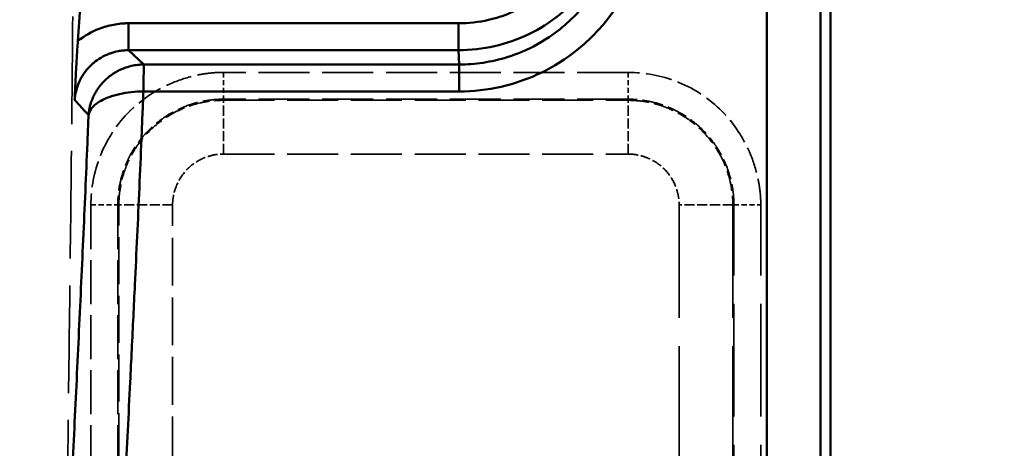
# Model space of a CAD drawing. Header units: millimetres. Extents: x 3278 to 6066, y 2420 to 4375.
# Tile 227 of 256: x 4822 to 4858, y 4194 to 4210. Entities that reach past the tile are written whole.
import ezdxf

# ---------------------------------------------------------------- set-up
doc = ezdxf.new("R2010")
doc.units = ezdxf.units.MM
doc.linetypes.add('DASHED', pattern=[0.2067, 0.1654, -0.0413])
for name, color, linetype, lineweight in [('AM_5', 3, 'Continuous', 25), ('Sichtbare Kanten(DIN)', 7, 'Continuous', 50), ('Sichtbare tangentiale Kanten(DIN)', 7, 'Continuous', 50), ('Verdeckte tangentiale Kanten(DIN)', 7, 'DASHED', 35)]:
    doc.layers.add(name, color=color, linetype=linetype, lineweight=lineweight)
doc.styles.get("Standard").update_dxf_attribs({"font": 'ISOCP.SHX'})
doc.dimstyles.new('Standard$0', dxfattribs={"dimtxt": 0.18, "dimasz": 0.18, "dimexe": 0.18, "dimexo": 0.0625, "dimgap": 0.09, "dimtad": 0, "dimtih": 1, "dimtoh": 1, "dimdec": 4, "dimzin": 0, "dimdsep": 46, "dimtxsty": 'STANDARD', "dimcen": 0.09, "dimadec": 0, "dimazin": 0, "dimtfac": 1, "dimtdec": 4, "dimtofl": 0, "dimtmove": 0, "dimatfit": 3, "dimfxl": 1, "dimtolj": 1, "dimtzin": 0, "dimarcsym": 0})

# ---------------------------------------------------------------- blocks, each defined once
blk = doc.blocks.new('*D28')
at = {"layer": 'AM_5', "color": 0, "lineweight": -2, "transparency": 16777216}
for p, q in [((3470.833, 4071.148), (3470.833, 4265.953)), ((3472.633, 4265.773), (4181.743, 4265.773)), ((4909.033, 4265.773), (4199.923, 4265.773)), ((4910.833, 4071.148), (4910.833, 4265.953))]:
    blk.add_line(p, q, dxfattribs=at)
at = {"layer": 'AM_5', "color": 0, "transparency": 16777216}
for points in [[(3472.633, 4266.073), (3472.633, 4265.473), (3470.833, 4265.773)], [(4909.033, 4266.073), (4909.033, 4265.473), (4910.833, 4265.773)]]:
    blk.add_solid(points, dxfattribs=at)
at = {"layer": 'Defpoints', "color": 0, "transparency": 16777216}
for p in [(4910.833, 4265.773), (3470.833, 4071.086), (4910.833, 4071.086)]:
    blk.add_point(p, dxfattribs=at)
at = {"layer": 'AM_5', "color": 0, "transparency": 16777216, "insert": (4190.833, 4265.773), "char_height": 10, "attachment_point": 5}
blk.add_mtext('\\A1;144', dxfattribs=at)
blk = doc.blocks.new('*D32')
at = {"layer": 'AM_5', "color": 0, "lineweight": -2, "transparency": 16777216}
for p, q in [((4845.145, 4235.228), (4934.346, 4235.228)), ((4934.166, 4233.428), (4934.166, 4140.949)), ((4934.166, 4037.028), (4934.166, 4129.507)), ((4882.895, 4035.228), (4934.346, 4035.228))]:
    blk.add_line(p, q, dxfattribs=at)
at = {"layer": 'AM_5', "color": 0, "transparency": 16777216}
for points in [[(4933.866, 4233.428), (4934.466, 4233.428), (4934.166, 4235.228)], [(4933.866, 4037.028), (4934.466, 4037.028), (4934.166, 4035.228)]]:
    blk.add_solid(points, dxfattribs=at)
at = {"layer": 'Defpoints', "color": 0, "transparency": 16777216}
for p in [(4845.083, 4235.228), (4882.833, 4035.228), (4934.166, 4035.228)]:
    blk.add_point(p, dxfattribs=at)
at = {"layer": 'AM_5', "color": 0, "transparency": 16777216, "insert": (4934.166, 4135.228), "char_height": 10, "attachment_point": 5, "rotation": 90}
blk.add_mtext('\\A1;20', dxfattribs=at)

msp = doc.modelspace()

# ---------------------------------------------------------------- linework, layer by layer
at = {"layer": 'Sichtbare Kanten(DIN)'}
msp.add_line((4851.828, 4215.671), (4851.828, 4138.359), dxfattribs=at)
for points, knots in [([(4824.117, 4212.113), (4824.089, 4211.646), (4824.059, 4211.178), (4823.997, 4210.241), (4823.963, 4209.774), (4823.929, 4209.306)], [0.0000044, 0.0000044, 0.0000044, 0.0000044, 0.1404248, 0.1404248, 0.280705, 0.280705, 0.280705, 0.280705]), ([(4823.929, 4209.306), (4823.921, 4209.206), (4823.914, 4209.106), (4823.887, 4208.708), (4823.87, 4208.419), (4823.846, 4207.969), (4823.838, 4207.795), (4823.827, 4207.541), (4823.823, 4207.462), (4823.819, 4207.354), (4823.818, 4207.334), (4823.816, 4207.299), (4823.816, 4207.281), (4823.815, 4207.255), (4823.814, 4207.243), (4823.812, 4207.203), (4823.812, 4207.191), (4823.811, 4207.168), (4823.811, 4207.161), (4823.81, 4207.141), (4823.809, 4207.133), (4823.809, 4207.128), (4823.809, 4207.128), (4823.809, 4207.127), (4823.809, 4207.127), (4823.809, 4207.126), (4823.809, 4207.126), (4823.809, 4207.126)], [0, 0, 0, 0, 0.0300371, 0.0300371, 0.1208491, 0.1208491, 0.1804541, 0.1804541, 0.2104627, 0.2104627, 0.2177214, 0.2177214, 0.2227023, 0.2227023, 0.226385, 0.226385, 0.2354918, 0.2354918, 0.2436929, 0.2436929, 0.251004, 0.251004, 0.2526067, 0.2526067, 0.2532539, 0.2532539, 0.2538804, 0.2538804, 0.2538804, 0.2538804])]:
    msp.add_open_spline(points, degree=3, knots=knots, dxfattribs=at)
at = {"layer": 'Sichtbare tangentiale Kanten(DIN)'}
for p, q in [((4849.47, 4215.499), (4849.47, 4138.208)), ((4851.463, 4138.208), (4851.463, 4215.498)), ((4838.038, 4209.963), (4825.802, 4209.963)), ((4825.802, 4208.964), (4825.802, 4209.963)), ((4838.038, 4209.963), (4838.038, 4208.964)), ((4825.802, 4208.964), (4838.038, 4208.964)), ((4825.802, 4208.964), (4826.372, 4208.435)), ((4838.038, 4208.964), (4838.061, 4208.435)), ((4826.377, 4208.435), (4826.375, 4208.435)), ((4838.061, 4208.435), (4826.381, 4208.435)), ((4838.061, 4208.435), (4838.061, 4207.436)), ((4838.061, 4207.436), (4826.356, 4207.436))]:
    msp.add_line(p, q, dxfattribs=at)
for centre, major_axis, ratio, start_param, end_param in [((4826.369, 4207.436), (0.013, 1), 0.012588, 0.052289, 1.569963), ((5800.31, 3993.649), (-977.797, 216.822), 0.047295, 0.063043, 0.066045), ((4824.742, 4206.859), (-1.722, 1.724), 0.205817, 1.318452, 1.534508)]:
    msp.add_ellipse(centre, major_axis=major_axis, ratio=ratio, start_param=start_param, end_param=end_param, dxfattribs=at)
for points, knots in [([(4838.038, 4209.963), (4838.412, 4209.963), (4838.786, 4210.005), (4839.15, 4210.088), (4839.424, 4210.151), (4839.692, 4210.236), (4839.951, 4210.344), (4840.038, 4210.38), (4840.123, 4210.418), (4840.207, 4210.459), (4840.544, 4210.621), (4840.863, 4210.821), (4841.155, 4211.055), (4841.301, 4211.172), (4841.441, 4211.297), (4841.573, 4211.429), (4841.705, 4211.561), (4841.83, 4211.701), (4841.947, 4211.848), (4842.18, 4212.14), (4842.38, 4212.459), (4842.542, 4212.797), (4842.583, 4212.881), (4842.621, 4212.967), (4842.657, 4213.053), (4842.764, 4213.313), (4842.85, 4213.581), (4842.912, 4213.855), (4842.995, 4214.22), (4843.037, 4214.595), (4843.037, 4214.969)], [8.074584, 8.074584, 8.074584, 8.074584, 9.196932, 9.196932, 9.196932, 10.038658, 10.038658, 10.038658, 10.319281, 10.319281, 10.319281, 11.441629, 11.441629, 11.441629, 12.002802, 12.002802, 12.002802, 12.563978, 12.563978, 12.563978, 13.686327, 13.686327, 13.686327, 13.966947, 13.966947, 13.966947, 14.808675, 14.808675, 14.808675, 15.931024, 15.931024, 15.931024, 15.931024]), ([(4838.061, 4208.435), (4838.21, 4208.435), (4838.36, 4208.44), (4838.509, 4208.452), (4838.807, 4208.474), (4839.105, 4208.52), (4839.397, 4208.586), (4839.725, 4208.661), (4840.046, 4208.763), (4840.357, 4208.892), (4840.461, 4208.935), (4840.564, 4208.981), (4840.666, 4209.031), (4841.07, 4209.226), (4841.453, 4209.467), (4841.803, 4209.748), (4841.978, 4209.887), (4842.145, 4210.037), (4842.303, 4210.195), (4842.462, 4210.354), (4842.613, 4210.523), (4842.753, 4210.7), (4843.032, 4211.051), (4843.273, 4211.434), (4843.467, 4211.839), (4843.515, 4211.94), (4843.561, 4212.042), (4843.603, 4212.145), (4843.732, 4212.456), (4843.834, 4212.779), (4843.909, 4213.109), (4843.976, 4213.401), (4844.021, 4213.698), (4844.043, 4213.997), (4844.054, 4214.146), (4844.06, 4214.295), (4844.06, 4214.445)], [0, 0, 0, 0, 0.047618, 0.047618, 0.047618, 0.142855, 0.142855, 0.142855, 0.249777, 0.249777, 0.249777, 0.285711, 0.285711, 0.285711, 0.428568, 0.428568, 0.428568, 0.4997, 0.4997, 0.4997, 0.571425, 0.571425, 0.571425, 0.714283, 0.714283, 0.714283, 0.749798, 0.749798, 0.749798, 0.857141, 0.857141, 0.857141, 0.95238, 0.95238, 0.95238, 1, 1, 1, 1]), ([(4838.061, 4207.436), (4838.585, 4207.436), (4839.108, 4207.496), (4839.618, 4207.613), (4840.001, 4207.7), (4840.377, 4207.819), (4840.739, 4207.97), (4840.86, 4208.02), (4840.98, 4208.073), (4841.098, 4208.13), (4841.57, 4208.358), (4842.015, 4208.638), (4842.425, 4208.965), (4842.629, 4209.129), (4842.825, 4209.303), (4843.01, 4209.489), (4843.195, 4209.674), (4843.37, 4209.87), (4843.533, 4210.075), (4843.859, 4210.485), (4844.14, 4210.931), (4844.367, 4211.404), (4844.424, 4211.522), (4844.477, 4211.641), (4844.527, 4211.763), (4844.677, 4212.126), (4844.796, 4212.502), (4844.884, 4212.885), (4845, 4213.396), (4845.06, 4213.92), (4845.06, 4214.445)], [-22.303433, -22.303433, -22.303433, -22.303433, -20.732145, -20.732145, -20.732145, -19.553729, -19.553729, -19.553729, -19.160857, -19.160857, -19.160857, -17.589569, -17.589569, -17.589569, -16.803928, -16.803928, -16.803928, -16.018281, -16.018281, -16.018281, -14.446993, -14.446993, -14.446993, -14.054121, -14.054121, -14.054121, -12.875705, -12.875705, -12.875705, -11.304417, -11.304417, -11.304417, -11.304417]), ([(4825.802, 4209.963), (4825.756, 4209.962), (4825.711, 4209.962), (4825.665, 4209.96), (4825.619, 4209.958), (4825.573, 4209.954), (4825.527, 4209.95), (4825.436, 4209.941), (4825.344, 4209.928), (4825.253, 4209.911), (4825.071, 4209.876), (4824.891, 4209.825), (4824.717, 4209.757), (4824.434, 4209.648), (4824.166, 4209.496), (4823.929, 4209.306)], [0, 0, 0, 0, 0.13963, 0.13963, 0.13963, 0.279295, 0.279295, 0.279295, 0.558684, 0.558684, 0.558684, 1.117411, 1.117411, 1.117411, 2.021505, 2.021505, 2.021505, 2.021505]), ([(4823.809, 4207.126), (4823.811, 4207.142), (4823.812, 4207.157), (4823.814, 4207.173), (4823.815, 4207.188), (4823.817, 4207.204), (4823.819, 4207.219), (4823.823, 4207.25), (4823.827, 4207.281), (4823.833, 4207.311), (4823.843, 4207.372), (4823.857, 4207.433), (4823.873, 4207.493), (4823.906, 4207.613), (4823.949, 4207.73), (4824.003, 4207.841), (4824.011, 4207.856), (4824.018, 4207.871), (4824.026, 4207.886), (4824.132, 4208.092), (4824.275, 4208.279), (4824.445, 4208.436), (4824.47, 4208.459), (4824.495, 4208.481), (4824.52, 4208.502), (4824.686, 4208.64), (4824.873, 4208.75), (4825.073, 4208.828), (4825.089, 4208.834), (4825.105, 4208.84), (4825.12, 4208.846), (4825.222, 4208.882), (4825.326, 4208.911), (4825.431, 4208.93), (4825.492, 4208.942), (4825.554, 4208.95), (4825.616, 4208.956), (4825.647, 4208.959), (4825.678, 4208.961), (4825.709, 4208.962), (4825.74, 4208.963), (4825.771, 4208.964), (4825.802, 4208.964)], [0, 0, 0, 0, 0.046551, 0.046551, 0.046551, 0.093099, 0.093099, 0.093099, 0.186192, 0.186192, 0.186192, 0.372408, 0.372408, 0.372408, 0.7451, 0.7451, 0.7451, 0.795252, 0.795252, 0.795252, 1.490206, 1.490206, 1.490206, 1.590504, 1.590504, 1.590504, 2.235307, 2.235307, 2.235307, 2.285459, 2.285459, 2.285459, 2.607973, 2.607973, 2.607973, 2.794217, 2.794217, 2.794217, 2.887321, 2.887321, 2.887321, 2.980414, 2.980414, 2.980414, 2.980414]), ([(4826.372, 4208.435), (4826.356, 4208.434), (4826.34, 4208.434), (4826.323, 4208.434), (4826.304, 4208.433), (4826.285, 4208.432), (4826.265, 4208.431), (4826.25, 4208.43), (4826.235, 4208.429), (4826.219, 4208.428), (4826.196, 4208.426), (4826.172, 4208.424), (4826.149, 4208.421), (4826.071, 4208.413), (4825.995, 4208.399), (4825.919, 4208.382), (4825.772, 4208.348), (4825.63, 4208.298), (4825.496, 4208.235), (4825.493, 4208.234), (4825.49, 4208.232), (4825.487, 4208.231), (4825.366, 4208.173), (4825.252, 4208.104), (4825.146, 4208.026), (4825.133, 4208.016), (4825.12, 4208.007), (4825.107, 4207.997), (4825.02, 4207.929), (4824.939, 4207.856), (4824.865, 4207.777), (4824.84, 4207.751), (4824.817, 4207.724), (4824.794, 4207.697), (4824.702, 4207.588), (4824.622, 4207.471), (4824.556, 4207.349), (4824.53, 4207.301), (4824.506, 4207.253), (4824.485, 4207.204), (4824.44, 4207.102), (4824.404, 4206.998), (4824.377, 4206.891), (4824.364, 4206.838), (4824.353, 4206.784), (4824.344, 4206.731), (4824.343, 4206.721), (4824.341, 4206.711), (4824.34, 4206.701), (4824.337, 4206.684), (4824.335, 4206.666), (4824.333, 4206.649), (4824.329, 4206.622), (4824.327, 4206.594), (4824.325, 4206.567)], [0, 0, 0, 0, 0.015168, 0.015168, 0.015168, 0.0332538, 0.0332538, 0.0332538, 0.0475973, 0.0475973, 0.0475973, 0.0695502, 0.0695502, 0.0695502, 0.142034, 0.142034, 0.142034, 0.2822821, 0.2822821, 0.2822821, 0.285578, 0.285578, 0.285578, 0.4126597, 0.4126597, 0.4126597, 0.4283779, 0.4283779, 0.4283779, 0.535774, 0.535774, 0.535774, 0.5712527, 0.5712527, 0.5712527, 0.7141513, 0.7141513, 0.7141513, 0.7696107, 0.7696107, 0.7696107, 0.8843329, 0.8843329, 0.8843329, 0.941901, 0.941901, 0.941901, 0.9523545, 0.9523545, 0.9523545, 0.9708693, 0.9708693, 0.9708693, 0.9999994, 0.9999994, 0.9999994, 0.9999994]), ([(4826.356, 4207.437), (4826.207, 4207.439), (4825.903, 4207.423), (4825.463, 4207.346), (4825.078, 4207.232), (4824.79, 4207.101), (4824.592, 4206.969), (4824.412, 4206.797), (4824.342, 4206.658), (4824.325, 4206.562)], [0.000006, 0.000006, 0.000006, 0.000006, 0.436761, 0.873521, 1.310282, 1.747042, 2.105841, 2.46464, 3.17833, 3.17833, 3.17833, 3.17833]), ([(4825.693, 4193.067), (4825.75, 4194.267), (4825.809, 4195.468), (4825.867, 4196.667), (4825.907, 4197.477), (4825.947, 4198.287), (4825.986, 4199.097), (4826.005, 4199.488), (4826.024, 4199.878), (4826.042, 4200.268), (4826.099, 4201.467), (4826.155, 4202.665), (4826.208, 4203.868), (4826.234, 4204.468), (4826.26, 4205.068), (4826.285, 4205.669), (4826.298, 4205.969), (4826.31, 4206.27), (4826.322, 4206.569), (4826.334, 4206.859), (4826.345, 4207.147), (4826.356, 4207.436)], [0, 0, 0, 0, 3.603033, 3.603033, 3.603033, 6.036984, 6.036984, 6.036984, 7.210382, 7.210382, 7.210382, 10.82062, 10.82062, 10.82062, 12.618625, 12.618625, 12.618625, 13.517088, 13.517088, 13.517088, 14.384768, 14.384768, 14.384768, 14.384768]), ([(4824.324, 4206.565), (4824.313, 4206.291), (4824.302, 4206.017), (4824.291, 4205.743), (4824.267, 4205.149), (4824.242, 4204.555), (4824.216, 4203.961), (4824.165, 4202.765), (4824.11, 4201.567), (4824.054, 4200.367), (4823.998, 4199.163), (4823.941, 4197.957), (4823.884, 4196.753), (4823.827, 4195.555), (4823.771, 4194.359), (4823.715, 4193.162)], [0.0001512, 0.0001512, 0.0001512, 0.0001512, 0.0615812, 0.0615812, 0.0615812, 0.1948455, 0.1948455, 0.1948455, 0.4629638, 0.4629638, 0.4629638, 0.7321091, 0.7321091, 0.7321091, 1, 1, 1, 1])]:
    msp.add_open_spline(points, degree=3, knots=knots, dxfattribs=at)
msp.add_open_spline([(4844.037, 4214.969), (4844.037, 4214.52), (4843.936, 4213.622), (4843.489, 4212.342), (4842.768, 4211.194), (4841.81, 4210.235), (4840.663, 4209.513), (4839.384, 4209.065), (4838.487, 4208.964), (4838.038, 4208.964)], degree=3, dxfattribs=at)
at = {"layer": 'Verdeckte tangentiale Kanten(DIN)', "ltscale": 0.003165}
msp.add_line((4826.381, 4208.435), (4826.377, 4208.435), dxfattribs=at)
at = {"layer": 'Verdeckte tangentiale Kanten(DIN)', "ltscale": 11.42808}
for p, q in [((4844.328, 4208.144), (4829.328, 4208.144)), ((4844.328, 4207.148), (4829.328, 4207.148)), ((4829.328, 4207.108), (4844.328, 4207.108)), ((4829.328, 4205.115), (4844.328, 4205.115))]:
    msp.add_line(p, q, dxfattribs=at)
at = {"layer": 'Verdeckte tangentiale Kanten(DIN)', "ltscale": 1.13017}
for p, q in [((4829.328, 4208.144), (4829.328, 4207.148)), ((4844.328, 4208.144), (4844.328, 4207.148)), ((4824.412, 4203.228), (4825.408, 4203.228)), ((4848.248, 4203.228), (4849.244, 4203.228))]:
    msp.add_line(p, q, dxfattribs=at)
at = {"layer": 'Verdeckte tangentiale Kanten(DIN)', "ltscale": 0.352825}
for p, q in [((4829.328, 4207.148), (4829.328, 4207.108)), ((4844.328, 4207.108), (4844.328, 4207.148)), ((4825.408, 4203.228), (4825.448, 4203.228)), ((4848.208, 4203.228), (4848.248, 4203.228))]:
    msp.add_line(p, q, dxfattribs=at)
at = {"layer": 'Verdeckte tangentiale Kanten(DIN)', "ltscale": 2.260439}
for p, q in [((4829.328, 4205.115), (4829.328, 4207.108)), ((4844.328, 4205.115), (4844.328, 4207.108)), ((4827.441, 4203.228), (4825.448, 4203.228)), ((4848.208, 4203.228), (4846.215, 4203.228))]:
    msp.add_line(p, q, dxfattribs=at)
at = {"layer": 'Verdeckte tangentiale Kanten(DIN)', "ltscale": 9.867079}
for p, q in [((4824.412, 4203.228), (4824.412, 4190.277)), ((4825.408, 4203.228), (4825.408, 4190.277))]:
    msp.add_line(p, q, dxfattribs=at)
at = {"layer": 'Verdeckte tangentiale Kanten(DIN)', "ltscale": 10.509041}
msp.add_line((4825.448, 4189.434), (4825.448, 4203.228), dxfattribs=at)
at = {"layer": 'Verdeckte tangentiale Kanten(DIN)', "ltscale": 10.687953}
msp.add_line((4827.441, 4189.199), (4827.441, 4203.228), dxfattribs=at)
at = {"layer": 'Verdeckte tangentiale Kanten(DIN)', "ltscale": 25.29405}
for p, q in [((4846.215, 4203.228), (4846.215, 3301.349)), ((4848.208, 4203.228), (4848.208, 3301.349)), ((4848.248, 3301.349), (4848.248, 4203.228)), ((4849.244, 3301.349), (4849.244, 4203.228))]:
    msp.add_line(p, q, dxfattribs=at)
at = {"layer": 'Verdeckte tangentiale Kanten(DIN)', "ltscale": 24.118641}
msp.add_open_spline([(4823.771, 4215.202), (4823.768, 4214.683), (4823.765, 4214.165), (4823.762, 4213.644), (4823.759, 4213.126), (4823.756, 4212.605), (4823.752, 4212.086), (4823.745, 4211.041), (4823.736, 4210.004), (4823.727, 4208.97), (4823.712, 4207.298), (4823.694, 4205.632), (4823.676, 4203.954), (4823.671, 4203.549), (4823.667, 4203.144), (4823.662, 4202.739), (4823.638, 4200.662), (4823.612, 4198.585), (4823.587, 4196.508), (4823.562, 4194.43), (4823.538, 4192.354), (4823.515, 4190.277)], degree=3, knots=[0, 0, 0, 0, 1.556925, 1.556925, 1.556925, 3.102501, 3.102501, 3.102501, 6.214947, 6.214947, 6.214947, 11.248315, 11.248315, 11.248315, 12.46337, 12.46337, 12.46337, 18.693947, 18.693947, 18.693947, 24.92661, 24.92661, 24.92661, 24.92661], dxfattribs=at)
at = {"layer": 'Verdeckte tangentiale Kanten(DIN)', "ltscale": 5.880423}
for points in [[(4829.328, 4208.144), (4829.289, 4208.144), (4829.249, 4208.143), (4829.21, 4208.143), (4829.171, 4208.142), (4829.131, 4208.14), (4829.092, 4208.138), (4829.013, 4208.134), (4828.934, 4208.128), (4828.855, 4208.119), (4828.697, 4208.103), (4828.539, 4208.079), (4828.383, 4208.047), (4828.069, 4207.983), (4827.76, 4207.888), (4827.46, 4207.765), (4826.928, 4207.545), (4826.429, 4207.234), (4826.003, 4206.848), (4825.951, 4206.801), (4825.901, 4206.753), (4825.851, 4206.704), (4825.394, 4206.251), (4825.031, 4205.705), (4824.786, 4205.109), (4824.777, 4205.087), (4824.768, 4205.064), (4824.759, 4205.041), (4824.531, 4204.465), (4824.412, 4203.843), (4824.412, 4203.228)], [(4849.244, 4203.228), (4849.244, 4203.267), (4849.244, 4203.306), (4849.243, 4203.346), (4849.242, 4203.385), (4849.24, 4203.425), (4849.238, 4203.464), (4849.234, 4203.543), (4849.228, 4203.622), (4849.22, 4203.701), (4849.204, 4203.859), (4849.179, 4204.016), (4849.147, 4204.173), (4849.083, 4204.487), (4848.989, 4204.796), (4848.865, 4205.095), (4848.646, 4205.628), (4848.334, 4206.127), (4847.948, 4206.553), (4847.901, 4206.604), (4847.854, 4206.655), (4847.805, 4206.705), (4847.351, 4207.162), (4846.805, 4207.524), (4846.209, 4207.77), (4846.187, 4207.779), (4846.164, 4207.788), (4846.142, 4207.797), (4845.565, 4208.025), (4844.944, 4208.144), (4844.328, 4208.144)]]:
    msp.add_open_spline(points, degree=3, knots=[0, 0, 0, 0, 0.120615, 0.120615, 0.120615, 0.241243, 0.241243, 0.241243, 0.48254, 0.48254, 0.48254, 0.965313, 0.965313, 0.965313, 1.931093, 1.931093, 1.931093, 3.649637, 3.649637, 3.649637, 3.858125, 3.858125, 3.858125, 5.787205, 5.787205, 5.787205, 5.859913, 5.859913, 5.859913, 7.71627, 7.71627, 7.71627, 7.71627], dxfattribs=at)
at = {"layer": 'Verdeckte tangentiale Kanten(DIN)', "ltscale": 4.691133}
for points in [[(4829.328, 4207.148), (4829.296, 4207.148), (4829.264, 4207.147), (4829.232, 4207.147), (4829.2, 4207.146), (4829.168, 4207.145), (4829.136, 4207.143), (4829.102, 4207.141), (4829.069, 4207.139), (4829.036, 4207.137), (4829.005, 4207.135), (4828.975, 4207.132), (4828.944, 4207.129), (4828.817, 4207.116), (4828.69, 4207.097), (4828.564, 4207.072), (4828.528, 4207.065), (4828.492, 4207.058), (4828.456, 4207.05), (4828.242, 4207.001), (4828.031, 4206.934), (4827.828, 4206.85), (4827.761, 4206.822), (4827.694, 4206.792), (4827.628, 4206.76), (4827.364, 4206.632), (4827.114, 4206.475), (4826.884, 4206.292), (4826.77, 4206.201), (4826.66, 4206.103), (4826.556, 4206), (4826.452, 4205.896), (4826.355, 4205.786), (4826.263, 4205.672), (4826.08, 4205.442), (4825.923, 4205.192), (4825.796, 4204.928), (4825.764, 4204.862), (4825.734, 4204.795), (4825.706, 4204.727), (4825.622, 4204.524), (4825.556, 4204.314), (4825.507, 4204.1), (4825.463, 4203.909), (4825.434, 4203.715), (4825.419, 4203.52), (4825.412, 4203.423), (4825.408, 4203.325), (4825.408, 4203.228)], [(4848.248, 4203.228), (4848.248, 4203.26), (4848.248, 4203.292), (4848.247, 4203.324), (4848.246, 4203.356), (4848.245, 4203.388), (4848.243, 4203.42), (4848.242, 4203.453), (4848.24, 4203.487), (4848.237, 4203.52), (4848.235, 4203.551), (4848.232, 4203.581), (4848.229, 4203.612), (4848.217, 4203.739), (4848.198, 4203.866), (4848.173, 4203.992), (4848.166, 4204.028), (4848.158, 4204.064), (4848.15, 4204.1), (4848.101, 4204.314), (4848.034, 4204.524), (4847.95, 4204.727), (4847.922, 4204.795), (4847.892, 4204.862), (4847.86, 4204.928), (4847.733, 4205.192), (4847.575, 4205.442), (4847.393, 4205.672), (4847.301, 4205.786), (4847.204, 4205.896), (4847.1, 4206), (4846.996, 4206.103), (4846.887, 4206.201), (4846.772, 4206.293), (4846.543, 4206.476), (4846.293, 4206.633), (4846.029, 4206.76), (4845.963, 4206.792), (4845.896, 4206.822), (4845.828, 4206.85), (4845.625, 4206.934), (4845.414, 4207), (4845.2, 4207.049), (4845.009, 4207.093), (4844.815, 4207.122), (4844.62, 4207.137), (4844.523, 4207.144), (4844.426, 4207.148), (4844.328, 4207.148)]]:
    msp.add_open_spline(points, degree=3, knots=[0, 0, 0, 0, 0.015643, 0.015643, 0.015643, 0.031285, 0.031285, 0.031285, 0.047596, 0.047596, 0.047596, 0.06254, 0.06254, 0.06254, 0.124958, 0.124958, 0.124958, 0.142787, 0.142787, 0.142787, 0.249917, 0.249917, 0.249917, 0.285646, 0.285646, 0.285646, 0.428546, 0.428546, 0.428546, 0.499998, 0.499998, 0.499998, 0.57146, 0.57146, 0.57146, 0.714359, 0.714359, 0.714359, 0.75009, 0.75009, 0.75009, 0.857214, 0.857214, 0.857214, 0.952405, 0.952405, 0.952405, 1, 1, 1, 1], dxfattribs=at)
at = {"layer": 'Verdeckte tangentiale Kanten(DIN)', "ltscale": 4.643017}
for points in [[(4825.448, 4203.228), (4825.448, 4203.324), (4825.459, 4203.614), (4825.546, 4204.19), (4825.803, 4204.925), (4826.269, 4205.667), (4826.889, 4206.287), (4827.631, 4206.753), (4828.365, 4207.01), (4828.942, 4207.097), (4829.232, 4207.108), (4829.328, 4207.108)], [(4844.328, 4207.108), (4844.425, 4207.108), (4844.714, 4207.097), (4845.291, 4207.01), (4846.025, 4206.753), (4846.767, 4206.287), (4847.387, 4205.667), (4847.853, 4204.925), (4848.11, 4204.19), (4848.197, 4203.614), (4848.208, 4203.324), (4848.208, 4203.228)]]:
    msp.add_open_spline(points, degree=3, knots=[0, 0, 0, 0, 0.047595, 0.142786, 0.285641, 0.42854, 0.571454, 0.714354, 0.857213, 0.952404, 1, 1, 1, 1], dxfattribs=at)
at = {"layer": 'Verdeckte tangentiale Kanten(DIN)', "ltscale": 2.258399}
for points in [[(4827.441, 4203.228), (4827.441, 4203.243), (4827.441, 4203.258), (4827.441, 4203.273), (4827.441, 4203.288), (4827.442, 4203.303), (4827.442, 4203.318), (4827.444, 4203.348), (4827.446, 4203.378), (4827.449, 4203.409), (4827.455, 4203.469), (4827.464, 4203.529), (4827.476, 4203.589), (4827.501, 4203.709), (4827.537, 4203.828), (4827.584, 4203.943), (4827.679, 4204.172), (4827.818, 4204.386), (4827.993, 4204.562), (4828.012, 4204.582), (4828.032, 4204.601), (4828.052, 4204.619), (4828.215, 4204.769), (4828.405, 4204.889), (4828.61, 4204.974), (4828.724, 4205.021), (4828.844, 4205.058), (4828.964, 4205.081), (4829.025, 4205.093), (4829.085, 4205.102), (4829.146, 4205.108), (4829.177, 4205.111), (4829.207, 4205.113), (4829.237, 4205.114), (4829.268, 4205.115), (4829.298, 4205.115), (4829.328, 4205.115)], [(4844.328, 4205.115), (4844.343, 4205.115), (4844.358, 4205.115), (4844.373, 4205.115), (4844.388, 4205.115), (4844.403, 4205.114), (4844.418, 4205.113), (4844.448, 4205.112), (4844.479, 4205.11), (4844.509, 4205.107), (4844.569, 4205.101), (4844.63, 4205.092), (4844.69, 4205.08), (4844.81, 4205.055), (4844.928, 4205.019), (4845.043, 4204.971), (4845.272, 4204.877), (4845.486, 4204.738), (4845.663, 4204.563), (4845.682, 4204.544), (4845.701, 4204.524), (4845.719, 4204.504), (4845.869, 4204.341), (4845.99, 4204.15), (4846.074, 4203.946), (4846.122, 4203.831), (4846.158, 4203.712), (4846.182, 4203.591), (4846.194, 4203.531), (4846.203, 4203.47), (4846.208, 4203.41), (4846.211, 4203.379), (4846.213, 4203.349), (4846.214, 4203.319), (4846.215, 4203.288), (4846.215, 4203.258), (4846.215, 4203.228)]]:
    msp.add_open_spline(points, degree=3, knots=[0, 0, 0, 0, 0.046315, 0.046315, 0.046315, 0.092637, 0.092637, 0.092637, 0.185301, 0.185301, 0.185301, 0.370695, 0.370695, 0.370695, 0.741487, 0.741487, 0.741487, 1.481154, 1.481154, 1.481154, 1.562615, 1.562615, 1.562615, 2.220816, 2.220816, 2.220816, 2.591495, 2.591495, 2.591495, 2.776897, 2.776897, 2.776897, 2.86959, 2.86959, 2.86959, 2.962266, 2.962266, 2.962266, 2.962266], dxfattribs=at)

# ---------------------------------------------------------------- dimensions: what is measured, and where the dimension line sits
at = {"layer": 'AM_5'}
for base, p1, p2, angle, text, override, picture, middle in [((4910.833, 4265.773), (3470.833, 4071.086), (4910.833, 4071.086), 360, '144', {"dimtxt": 10, "dimasz": 1.8, "dimdec": 1}, '*D28', (4190.833, 4265.773)), ((4934.166, 4035.228), (4845.083, 4235.228), (4882.833, 4035.228), 90, '20', {"dimtxt": 10, "dimasz": 1.8, "dimtih": 0, "dimdec": 1}, '*D32', (4934.166, 4135.228))]:
    dim = msp.add_linear_dim(base=base, p1=p1, p2=p2, angle=angle, text=text, dimstyle='Standard$0', override=override, dxfattribs=at)
    dim.commit()
    dim.dimension.update_dxf_attribs({"geometry": picture, "text_midpoint": middle})

doc.saveas('drawing.dxf')
